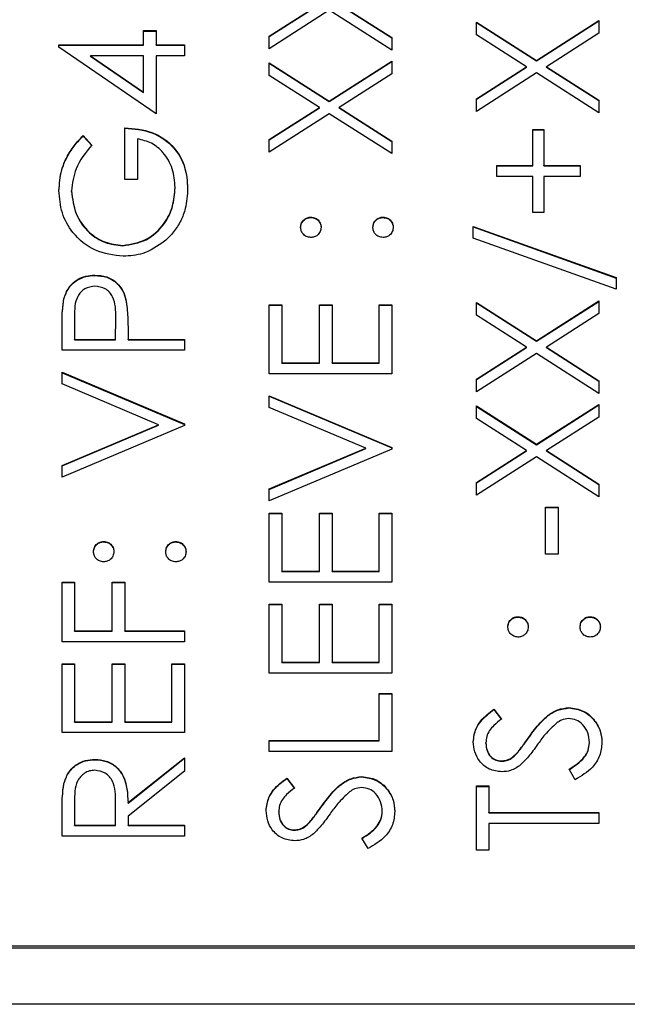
# Model space of a CAD drawing. Header units: millimetres. Extents: x 408 to 1448, y 79 to 1009.
# Tile 12 of 22: x 790.44 to 796.89, y 519 to 529.47. Entities that reach past the tile are written whole.
import ezdxf

# ---------------------------------------------------------------- set-up
doc = ezdxf.new("R2010")
doc.units = ezdxf.units.MM

msp = doc.modelspace()

# ---------------------------------------------------------------- linework, layer by layer
at = {"color": 7, "linetype": 'Continuous', "lineweight": 25}
for p, q in [((793.089, 529.292), (793.621, 529.632)), ((793.089, 529.288), (793.621, 529.628)), ((793.726, 529.565), (793.089, 529.157)), ((794.389, 529.141), (793.726, 529.565)), ((793.831, 529.632), (794.389, 529.275)), ((793.831, 529.628), (794.389, 529.271)), ((795.926, 529.033), (796.589, 529.457)), ((796.589, 529.457), (796.589, 529.322)), ((791.755, 529.349), (791.889, 529.349)), ((791.755, 529.199), (791.755, 529.349)), ((791.889, 529.349), (791.889, 529.199)), ((795.289, 529.44), (795.926, 529.033)), ((795.289, 529.306), (795.289, 529.44)), ((795.289, 529.436), (795.926, 529.029)), ((795.926, 529.029), (796.589, 529.453)), ((791.755, 529.345), (791.889, 529.345)), ((793.089, 529.157), (793.089, 529.292)), ((794.389, 529.275), (794.389, 529.141)), ((795.821, 528.966), (795.289, 529.306)), ((796.589, 529.322), (796.031, 528.966)), ((790.855, 529.199), (791.755, 529.199)), ((790.855, 529.175), (790.855, 529.199)), ((790.855, 529.195), (791.755, 529.195)), ((791.889, 528.466), (790.855, 529.175)), ((791.755, 529.195), (791.755, 529.199)), ((791.889, 529.199), (792.189, 529.199)), ((791.889, 529.195), (791.889, 529.199)), ((791.889, 529.195), (792.189, 529.195)), ((792.189, 529.199), (792.189, 529.082)), ((791.191, 529.078), (791.191, 529.082)), ((791.191, 529.082), (791.755, 528.695)), ((791.755, 529.082), (791.191, 529.082)), ((791.191, 529.078), (791.755, 528.691)), ((791.755, 528.695), (791.755, 529.082)), ((791.889, 529.082), (791.889, 528.466)), ((792.189, 529.082), (791.889, 529.082)), ((793.089, 529.007), (793.726, 528.6)), ((793.089, 528.873), (793.089, 529.007)), ((793.089, 529.003), (793.726, 528.596)), ((793.726, 528.6), (794.389, 529.024)), ((793.726, 528.596), (794.389, 529.02)), ((794.389, 529.024), (794.389, 528.89)), ((795.289, 528.626), (795.821, 528.966)), ((795.289, 528.622), (795.821, 528.962)), ((795.821, 528.962), (795.821, 528.966)), ((795.926, 529.029), (795.926, 529.033)), ((796.031, 528.966), (796.589, 528.609)), ((796.031, 528.962), (796.031, 528.966)), ((796.031, 528.962), (796.589, 528.605)), ((793.621, 528.533), (793.089, 528.873)), ((794.389, 528.89), (793.831, 528.533)), ((795.926, 528.899), (795.289, 528.491)), ((796.589, 528.475), (795.926, 528.899)), ((791.755, 528.691), (791.755, 528.695)), ((795.289, 528.491), (795.289, 528.626)), ((793.089, 528.193), (793.621, 528.533)), ((793.089, 528.189), (793.621, 528.529)), ((793.621, 528.529), (793.621, 528.533)), ((793.726, 528.596), (793.726, 528.6)), ((793.831, 528.533), (794.389, 528.176)), ((793.831, 528.529), (793.831, 528.533)), ((793.831, 528.529), (794.389, 528.172)), ((796.589, 528.609), (796.589, 528.475)), ((793.726, 528.466), (793.089, 528.058)), ((794.389, 528.042), (793.726, 528.466)), ((791.555, 527.767), (791.555, 528.316)), ((791.111, 528.233), (791.205, 528.133)), ((791.111, 528.229), (791.111, 528.233)), ((791.111, 528.229), (791.205, 528.129)), ((791.689, 528.2), (791.689, 527.767)), ((795.889, 528.3), (796.005, 528.3)), ((795.889, 527.917), (795.889, 528.3)), ((795.889, 528.296), (796.005, 528.296)), ((796.005, 528.3), (796.005, 527.917)), ((793.089, 528.058), (793.089, 528.193)), ((794.389, 528.176), (794.389, 528.042)), ((795.505, 527.917), (795.889, 527.917)), ((795.505, 527.8), (795.505, 527.917)), ((795.505, 527.913), (795.889, 527.913)), ((795.889, 527.913), (795.889, 527.917)), ((796.005, 527.917), (796.389, 527.917)), ((796.005, 527.913), (796.005, 527.917)), ((796.005, 527.913), (796.389, 527.913)), ((796.389, 527.917), (796.389, 527.8)), ((795.889, 527.8), (795.505, 527.8)), ((795.889, 527.417), (795.889, 527.8)), ((796.005, 527.8), (796.005, 527.417)), ((796.389, 527.8), (796.005, 527.8)), ((791.689, 527.767), (791.555, 527.767)), ((792.089, 527.679), (792.089, 527.683)), ((790.989, 527.641), (790.989, 527.646)), ((793.53, 527.363), (793.53, 527.367)), ((794.297, 527.363), (794.297, 527.367)), ((796.005, 527.417), (795.889, 527.417)), ((795.255, 527.267), (796.772, 526.724)), ((795.255, 527.144), (795.255, 527.267)), ((795.255, 527.263), (796.772, 526.72)), ((791.533, 527.063), (791.533, 527.067)), ((796.772, 526.601), (795.255, 527.144)), ((791.237, 526.747), (791.237, 526.751)), ((796.772, 526.724), (796.772, 526.601)), ((790.908, 526.498), (790.908, 526.502)), ((791.567, 526.488), (791.567, 526.492)), ((793.089, 526.435), (793.222, 526.435)), ((793.089, 525.702), (793.089, 526.435)), ((793.089, 526.43), (793.222, 526.43)), ((793.222, 526.435), (793.222, 525.818)), ((793.622, 526.435), (793.755, 526.435)), ((793.622, 525.818), (793.622, 526.435)), ((793.622, 526.43), (793.755, 526.43)), ((793.755, 526.435), (793.755, 525.818)), ((794.255, 526.435), (794.389, 526.435)), ((794.255, 525.818), (794.255, 526.435)), ((794.255, 526.43), (794.389, 526.43)), ((794.389, 526.435), (794.389, 525.702)), ((795.289, 526.46), (795.926, 526.052)), ((795.289, 526.325), (795.289, 526.46)), ((795.289, 526.455), (795.926, 526.048)), ((795.926, 526.052), (796.589, 526.476)), ((795.926, 526.048), (796.589, 526.472)), ((796.589, 526.476), (796.589, 526.342)), ((795.821, 525.985), (795.289, 526.325)), ((796.589, 526.342), (796.031, 525.985)), ((791.022, 526.306), (791.022, 526.068)), ((791.455, 526.068), (791.458, 526.296)), ((791.455, 526.064), (791.458, 526.292)), ((791.458, 526.296), (791.458, 526.301)), ((791.458, 526.292), (791.458, 526.296)), ((790.889, 525.952), (790.889, 526.206)), ((791.589, 526.161), (791.589, 526.068)), ((791.022, 526.068), (791.455, 526.068)), ((791.022, 526.064), (791.022, 526.068)), ((791.022, 526.064), (791.455, 526.064)), ((791.455, 526.064), (791.455, 526.068)), ((791.589, 526.068), (792.189, 526.068)), ((791.589, 526.064), (791.589, 526.068)), ((791.589, 526.064), (792.189, 526.064)), ((792.189, 526.068), (792.189, 525.952)), ((795.926, 526.048), (795.926, 526.052)), ((792.189, 525.952), (790.889, 525.952)), ((795.289, 525.645), (795.821, 525.985)), ((795.289, 525.641), (795.821, 525.981)), ((795.926, 525.918), (795.289, 525.51)), ((795.821, 525.981), (795.821, 525.985)), ((796.589, 525.494), (795.926, 525.918)), ((796.031, 525.985), (796.589, 525.628)), ((796.031, 525.981), (796.031, 525.985)), ((796.031, 525.981), (796.589, 525.624)), ((793.222, 525.818), (793.622, 525.818)), ((793.222, 525.814), (793.222, 525.818)), ((793.222, 525.814), (793.622, 525.814)), ((793.622, 525.814), (793.622, 525.818)), ((793.755, 525.818), (794.255, 525.818)), ((793.755, 525.814), (793.755, 525.818)), ((793.755, 525.814), (794.255, 525.814)), ((794.255, 525.814), (794.255, 525.818)), ((790.889, 525.719), (792.189, 525.169)), ((790.889, 525.594), (790.889, 525.719)), ((790.889, 525.714), (792.189, 525.165)), ((794.389, 525.702), (793.089, 525.702)), ((791.913, 525.161), (790.889, 525.594)), ((795.289, 525.51), (795.289, 525.645)), ((796.589, 525.628), (796.589, 525.494)), ((793.089, 525.469), (794.389, 524.919)), ((793.089, 525.344), (793.089, 525.469)), ((793.089, 525.465), (794.389, 524.915)), ((795.926, 524.953), (796.589, 525.377)), ((795.926, 524.949), (796.589, 525.373)), ((796.589, 525.377), (796.589, 525.243)), ((794.113, 524.911), (793.089, 525.344)), ((795.289, 525.361), (795.926, 524.953)), ((795.289, 525.226), (795.289, 525.361)), ((795.289, 525.356), (795.926, 524.949)), ((792.189, 525.169), (792.189, 525.152)), ((795.821, 524.886), (795.289, 525.226)), ((796.589, 525.243), (796.031, 524.886)), ((790.889, 524.728), (791.913, 525.161)), ((790.889, 524.724), (791.913, 525.157)), ((792.189, 525.152), (790.889, 524.603)), ((791.913, 525.157), (791.913, 525.161)), ((793.089, 524.478), (794.113, 524.911)), ((793.089, 524.474), (794.113, 524.907)), ((794.389, 524.903), (793.089, 524.353)), ((794.113, 524.907), (794.113, 524.911)), ((794.389, 524.919), (794.389, 524.903)), ((795.289, 524.546), (795.821, 524.886)), ((795.289, 524.542), (795.821, 524.882)), ((795.821, 524.882), (795.821, 524.886)), ((795.926, 524.949), (795.926, 524.953)), ((796.031, 524.886), (796.589, 524.529)), ((796.031, 524.882), (796.031, 524.886)), ((796.031, 524.882), (796.589, 524.525)), ((795.926, 524.819), (795.289, 524.411)), ((796.589, 524.395), (795.926, 524.819)), ((790.889, 524.603), (790.889, 524.728)), ((795.289, 524.411), (795.289, 524.546)), ((793.089, 524.353), (793.089, 524.478)), ((796.589, 524.529), (796.589, 524.395)), ((796.022, 524.286), (796.155, 524.286)), ((796.022, 523.787), (796.022, 524.286)), ((796.022, 524.282), (796.155, 524.282)), ((796.155, 524.286), (796.155, 523.787)), ((793.089, 524.22), (793.222, 524.22)), ((793.089, 523.487), (793.089, 524.22)), ((793.089, 524.216), (793.222, 524.216)), ((793.222, 524.22), (793.222, 523.604)), ((793.622, 524.22), (793.755, 524.22)), ((793.622, 523.604), (793.622, 524.22)), ((793.622, 524.216), (793.755, 524.216)), ((793.755, 524.22), (793.755, 523.604)), ((794.255, 524.22), (794.389, 524.22)), ((794.255, 523.604), (794.255, 524.22)), ((794.255, 524.216), (794.389, 524.216)), ((794.389, 524.22), (794.389, 523.487)), ((791.33, 523.916), (791.33, 523.92)), ((792.097, 523.916), (792.097, 523.92)), ((796.155, 523.787), (796.022, 523.787)), ((793.222, 523.604), (793.622, 523.604)), ((793.222, 523.6), (793.222, 523.604)), ((793.222, 523.6), (793.622, 523.6)), ((793.622, 523.6), (793.622, 523.604)), ((793.755, 523.604), (794.255, 523.604)), ((793.755, 523.6), (793.755, 523.604)), ((793.755, 523.6), (794.255, 523.6)), ((794.255, 523.6), (794.255, 523.604)), ((790.889, 523.487), (791.022, 523.487)), ((790.889, 522.854), (790.889, 523.487)), ((790.889, 523.483), (791.022, 523.483)), ((791.022, 523.487), (791.022, 522.971)), ((791.422, 523.487), (791.555, 523.487)), ((791.422, 522.971), (791.422, 523.487)), ((791.422, 523.483), (791.555, 523.483)), ((791.555, 523.487), (791.555, 522.971)), ((794.389, 523.487), (793.089, 523.487)), ((793.089, 523.254), (793.222, 523.254)), ((793.089, 522.521), (793.089, 523.254)), ((793.089, 523.25), (793.222, 523.25)), ((793.222, 523.254), (793.222, 522.638)), ((793.622, 523.254), (793.755, 523.254)), ((793.622, 522.638), (793.622, 523.254)), ((793.622, 523.25), (793.755, 523.25)), ((793.755, 523.254), (793.755, 522.638)), ((794.255, 523.254), (794.389, 523.254)), ((794.255, 522.638), (794.255, 523.254)), ((794.255, 523.25), (794.389, 523.25)), ((794.389, 523.254), (794.389, 522.521)), ((795.73, 523.117), (795.73, 523.121)), ((796.497, 523.117), (796.497, 523.121)), ((791.022, 522.971), (791.422, 522.971)), ((791.022, 522.967), (791.022, 522.971)), ((791.022, 522.967), (791.422, 522.967)), ((791.422, 522.967), (791.422, 522.971)), ((791.555, 522.971), (792.189, 522.971)), ((791.555, 522.967), (791.555, 522.971)), ((791.555, 522.967), (792.189, 522.967)), ((792.189, 522.971), (792.189, 522.854)), ((792.189, 522.854), (790.889, 522.854)), ((790.889, 522.621), (791.022, 522.621)), ((790.889, 521.889), (790.889, 522.621)), ((790.889, 522.617), (791.022, 522.617)), ((791.022, 522.621), (791.022, 522.005)), ((791.422, 522.621), (791.555, 522.621)), ((791.422, 522.005), (791.422, 522.621)), ((791.422, 522.617), (791.555, 522.617)), ((791.555, 522.621), (791.555, 522.005)), ((792.055, 522.621), (792.189, 522.621)), ((792.055, 522.005), (792.055, 522.621)), ((792.055, 522.617), (792.189, 522.617)), ((792.189, 522.621), (792.189, 521.889)), ((793.222, 522.638), (793.622, 522.638)), ((793.222, 522.634), (793.222, 522.638)), ((793.222, 522.634), (793.622, 522.634)), ((793.622, 522.634), (793.622, 522.638)), ((793.755, 522.638), (794.255, 522.638)), ((793.755, 522.634), (793.755, 522.638)), ((793.755, 522.634), (794.255, 522.634)), ((794.255, 522.634), (794.255, 522.638)), ((794.389, 522.521), (793.089, 522.521)), ((794.255, 522.305), (794.389, 522.305)), ((794.255, 521.805), (794.255, 522.305)), ((794.255, 522.301), (794.389, 522.301)), ((794.389, 522.305), (794.389, 521.689)), ((795.475, 522.138), (795.555, 522.033)), ((795.475, 522.134), (795.475, 522.138)), ((795.475, 522.134), (795.555, 522.029)), ((796.27, 522.151), (796.27, 522.155)), ((791.022, 522.005), (791.422, 522.005)), ((791.022, 522.001), (791.022, 522.005)), ((791.022, 522.001), (791.422, 522.001)), ((791.422, 522.001), (791.422, 522.005)), ((791.555, 522.005), (792.055, 522.005)), ((791.555, 522.001), (791.555, 522.005)), ((791.555, 522.001), (792.055, 522.001)), ((792.055, 522.001), (792.055, 522.005)), ((792.189, 521.889), (790.889, 521.889)), ((795.851, 521.845), (795.851, 521.849)), ((793.089, 521.805), (794.255, 521.805)), ((793.089, 521.689), (793.089, 521.805)), ((793.089, 521.801), (794.255, 521.801)), ((794.255, 521.801), (794.255, 521.805)), ((795.389, 521.775), (795.389, 521.779)), ((796.489, 521.78), (796.489, 521.784)), ((791.589, 521.145), (792.189, 521.622)), ((791.589, 521.141), (792.189, 521.618)), ((792.189, 521.622), (792.189, 521.478)), ((794.389, 521.689), (793.089, 521.689)), ((795.721, 521.67), (795.721, 521.674)), ((791.236, 521.601), (791.236, 521.605)), ((795.553, 521.585), (795.553, 521.589)), ((792.189, 521.478), (791.589, 521.001)), ((793.275, 521.406), (793.355, 521.3)), ((793.275, 521.401), (793.275, 521.406)), ((793.275, 521.401), (793.355, 521.296)), ((794.07, 521.418), (794.07, 521.422)), ((796.338, 521.389), (796.272, 521.499)), ((790.906, 521.34), (790.906, 521.344)), ((795.289, 521.322), (795.422, 521.322)), ((795.289, 520.64), (795.289, 521.322)), ((795.289, 521.318), (795.422, 521.318)), ((795.422, 521.322), (795.422, 521.039)), ((791.022, 521.15), (791.022, 520.906)), ((791.455, 520.906), (791.457, 521.144)), ((791.455, 520.902), (791.457, 521.14)), ((791.457, 521.144), (791.457, 521.149)), ((791.457, 521.14), (791.457, 521.144)), ((791.589, 521.141), (791.589, 521.145)), ((793.651, 521.112), (793.651, 521.116)), ((790.889, 520.79), (790.889, 521.049)), ((791.589, 521.001), (791.589, 520.906)), ((793.189, 521.042), (793.189, 521.047)), ((794.289, 521.047), (794.289, 521.051)), ((795.422, 521.039), (796.589, 521.039)), ((795.422, 521.035), (795.422, 521.039)), ((795.422, 521.035), (796.589, 521.035)), ((796.589, 521.039), (796.589, 520.923)), ((791.022, 520.906), (791.455, 520.906)), ((791.022, 520.902), (791.022, 520.906)), ((791.022, 520.902), (791.455, 520.902)), ((791.455, 520.902), (791.455, 520.906)), ((791.589, 520.906), (792.189, 520.906)), ((791.589, 520.902), (791.589, 520.906)), ((791.589, 520.902), (792.189, 520.902)), ((792.189, 520.906), (792.189, 520.79)), ((793.521, 520.938), (793.521, 520.942)), ((796.589, 520.923), (795.422, 520.923)), ((795.422, 520.923), (795.422, 520.64)), ((792.189, 520.79), (790.889, 520.79)), ((793.353, 520.852), (793.353, 520.856)), ((794.138, 520.656), (794.072, 520.766)), ((795.422, 520.64), (795.289, 520.64)), ((787.789, 519.624), (799.789, 519.624)), ((783.789, 519.603), (799.789, 519.603)), ((802.289, 519.002), (781.289, 519.002))]:
    msp.add_line(p, q, dxfattribs=at)
for points, knots in [([(791.555, 528.316), (791.654, 528.308), (791.849, 528.292), (792.081, 528.128), (792.206, 527.904), (792.217, 527.75), (792.222, 527.673)], [0, 0, 0, 0, 0.280351, 0.559367, 0.779371, 1, 1, 1, 1]), ([(791.555, 528.312), (791.654, 528.304), (791.849, 528.288), (792.081, 528.124), (792.206, 527.899), (792.217, 527.746), (792.222, 527.669)], [0, 0, 0, 0, 0.280351, 0.559367, 0.779371, 1, 1, 1, 1]), ([(790.855, 527.649), (790.861, 527.724), (790.87, 527.846), (790.935, 528.005), (791.013, 528.127), (791.078, 528.198), (791.111, 528.233)], [0, 0, 0, 0, 0.339527, 0.559586, 0.779731, 1, 1, 1, 1]), ([(790.855, 527.645), (790.861, 527.72), (790.87, 527.842), (790.935, 528.001), (791.013, 528.123), (791.078, 528.194), (791.111, 528.229)], [0, 0, 0, 0, 0.339527, 0.559586, 0.779731, 1, 1, 1, 1]), ([(792.089, 527.683), (792.084, 527.75), (792.073, 527.884), (791.977, 528.049), (791.843, 528.163), (791.74, 528.187), (791.689, 528.2)], [0, 0, 0, 0, 0.2802537, 0.5599124, 0.7799408, 1, 1, 1, 1]), ([(791.205, 528.133), (791.139, 528.053), (791.021, 527.909), (790.999, 527.726), (790.989, 527.646)], [0, 0, 0, 0, 0.55984, 1, 1, 1, 1]), ([(791.533, 527.067), (791.619, 527.081), (791.791, 527.107), (791.973, 527.28), (792.073, 527.48), (792.083, 527.615), (792.089, 527.683)], [0, 0, 0, 0, 0.2790614, 0.5585842, 0.7792365, 1, 1, 1, 1]), ([(791.533, 527.063), (791.619, 527.077), (791.791, 527.103), (791.973, 527.275), (792.073, 527.476), (792.083, 527.611), (792.089, 527.679)], [0, 0, 0, 0, 0.279061, 0.558584, 0.779236, 1, 1, 1, 1]), ([(791.538, 526.951), (791.436, 526.964), (791.233, 526.989), (791.004, 527.176), (790.875, 527.409), (790.862, 527.569), (790.855, 527.649)], [0, 0, 0, 0, 0.27959, 0.559072, 0.779411, 1, 1, 1, 1]), ([(790.989, 527.646), (790.999, 527.563), (791.019, 527.399), (791.158, 527.207), (791.339, 527.089), (791.468, 527.075), (791.533, 527.067)], [0, 0, 0, 0, 0.2798474, 0.5595549, 0.7798473, 1, 1, 1, 1]), ([(790.989, 527.641), (790.999, 527.559), (791.019, 527.395), (791.158, 527.203), (791.339, 527.085), (791.468, 527.071), (791.533, 527.063)], [0, 0, 0, 0, 0.2798474, 0.5595549, 0.7798473, 1, 1, 1, 1]), ([(792.222, 527.673), (792.218, 527.601), (792.211, 527.482), (792.152, 527.326), (792.078, 527.206), (792.01, 527.142), (791.976, 527.11)], [0, 0, 0, 0, 0.339789, 0.559872, 0.779908, 1, 1, 1, 1]), ([(793.422, 527.259), (793.424, 527.275), (793.428, 527.307), (793.457, 527.342), (793.493, 527.364), (793.518, 527.366), (793.53, 527.367)], [0, 0, 0, 0, 0.279602, 0.559212, 0.779475, 1, 1, 1, 1]), ([(793.422, 527.255), (793.424, 527.271), (793.428, 527.303), (793.457, 527.338), (793.493, 527.36), (793.518, 527.362), (793.53, 527.363)], [0, 0, 0, 0, 0.279602, 0.559212, 0.779475, 1, 1, 1, 1]), ([(793.53, 527.367), (793.546, 527.365), (793.579, 527.362), (793.614, 527.332), (793.636, 527.297), (793.638, 527.271), (793.639, 527.259)], [0, 0, 0, 0, 0.279517, 0.559326, 0.779544, 1, 1, 1, 1]), ([(793.53, 527.363), (793.546, 527.361), (793.579, 527.358), (793.614, 527.328), (793.636, 527.292), (793.638, 527.267), (793.639, 527.255)], [0, 0, 0, 0, 0.279517, 0.559326, 0.779544, 1, 1, 1, 1]), ([(794.189, 527.259), (794.191, 527.275), (794.194, 527.307), (794.224, 527.342), (794.259, 527.364), (794.284, 527.366), (794.297, 527.367)], [0, 0, 0, 0, 0.2796016, 0.559212, 0.7794752, 1, 1, 1, 1]), ([(794.189, 527.255), (794.191, 527.271), (794.194, 527.303), (794.224, 527.338), (794.259, 527.36), (794.284, 527.362), (794.297, 527.363)], [0, 0, 0, 0, 0.279602, 0.559212, 0.779475, 1, 1, 1, 1]), ([(794.297, 527.367), (794.313, 527.365), (794.345, 527.361), (794.38, 527.332), (794.402, 527.297), (794.404, 527.271), (794.405, 527.259)], [0, 0, 0, 0, 0.279469, 0.559358, 0.779674, 1, 1, 1, 1]), ([(794.297, 527.363), (794.313, 527.361), (794.345, 527.357), (794.38, 527.328), (794.402, 527.292), (794.404, 527.267), (794.405, 527.255)], [0, 0, 0, 0, 0.279469, 0.559358, 0.779674, 1, 1, 1, 1]), ([(793.53, 527.151), (793.514, 527.153), (793.483, 527.157), (793.447, 527.186), (793.426, 527.221), (793.423, 527.246), (793.422, 527.259)], [0, 0, 0, 0, 0.279585, 0.559454, 0.779697, 1, 1, 1, 1]), ([(793.639, 527.259), (793.637, 527.243), (793.633, 527.211), (793.604, 527.176), (793.568, 527.154), (793.543, 527.152), (793.53, 527.151)], [0, 0, 0, 0, 0.279647, 0.559299, 0.779615, 1, 1, 1, 1]), ([(794.297, 527.151), (794.281, 527.153), (794.249, 527.156), (794.214, 527.186), (794.192, 527.221), (794.19, 527.246), (794.189, 527.259)], [0, 0, 0, 0, 0.279576, 0.559284, 0.779552, 1, 1, 1, 1]), ([(794.405, 527.259), (794.403, 527.243), (794.4, 527.211), (794.37, 527.176), (794.335, 527.154), (794.31, 527.152), (794.297, 527.151)], [0, 0, 0, 0, 0.279581, 0.559143, 0.779575, 1, 1, 1, 1]), ([(791.976, 527.11), (791.902, 527.059), (791.769, 526.967), (791.609, 526.956), (791.538, 526.951)], [0, 0, 0, 0, 0.559317, 1, 1, 1, 1]), ([(790.908, 526.502), (790.923, 526.542), (790.951, 526.621), (791.039, 526.702), (791.139, 526.745), (791.205, 526.749), (791.237, 526.751)], [0, 0, 0, 0, 0.2797054, 0.5593809, 0.7795086, 1, 1, 1, 1]), ([(790.908, 526.498), (790.923, 526.538), (790.951, 526.616), (791.039, 526.698), (791.139, 526.741), (791.205, 526.745), (791.237, 526.747)], [0, 0, 0, 0, 0.279705, 0.559381, 0.779509, 1, 1, 1, 1]), ([(791.237, 526.751), (791.28, 526.748), (791.366, 526.742), (791.47, 526.677), (791.538, 526.588), (791.557, 526.524), (791.567, 526.492)], [0, 0, 0, 0, 0.2800989, 0.5593238, 0.7794579, 1, 1, 1, 1]), ([(791.237, 526.747), (791.28, 526.744), (791.366, 526.738), (791.47, 526.672), (791.538, 526.584), (791.557, 526.52), (791.567, 526.488)], [0, 0, 0, 0, 0.2800989, 0.5593238, 0.7794579, 1, 1, 1, 1]), ([(791.238, 526.634), (791.201, 526.629), (791.145, 526.62), (791.086, 526.572), (791.02, 526.48), (791.021, 526.383), (791.022, 526.306)], [0, 0, 0, 0, 0.248969, 0.374729, 0.500383, 1, 1, 1, 1]), ([(791.458, 526.296), (791.459, 526.375), (791.459, 526.474), (791.394, 526.57), (791.334, 526.62), (791.276, 526.629), (791.238, 526.634)], [0, 0, 0, 0, 0.499721, 0.62535, 0.751083, 1, 1, 1, 1]), ([(790.889, 526.206), (790.889, 526.262), (790.888, 526.361), (790.902, 526.459), (790.908, 526.502)], [0, 0, 0, 0, 0.560314, 1, 1, 1, 1]), ([(790.889, 526.202), (790.889, 526.258), (790.888, 526.357), (790.902, 526.455), (790.908, 526.498)], [0, 0, 0, 0, 0.560314, 1, 1, 1, 1]), ([(791.567, 526.492), (791.575, 526.43), (791.589, 526.321), (791.589, 526.21), (791.589, 526.161)], [0, 0, 0, 0, 0.559694, 1, 1, 1, 1]), ([(791.567, 526.488), (791.575, 526.426), (791.589, 526.316), (791.589, 526.206), (791.589, 526.157)], [0, 0, 0, 0, 0.559694, 1, 1, 1, 1]), ([(791.222, 523.812), (791.224, 523.828), (791.228, 523.86), (791.257, 523.895), (791.293, 523.917), (791.318, 523.919), (791.33, 523.92)], [0, 0, 0, 0, 0.279602, 0.559212, 0.779475, 1, 1, 1, 1]), ([(791.222, 523.808), (791.224, 523.824), (791.228, 523.856), (791.257, 523.891), (791.293, 523.913), (791.318, 523.915), (791.33, 523.916)], [0, 0, 0, 0, 0.279602, 0.559212, 0.779475, 1, 1, 1, 1]), ([(791.33, 523.92), (791.346, 523.918), (791.379, 523.915), (791.414, 523.885), (791.436, 523.85), (791.438, 523.824), (791.439, 523.812)], [0, 0, 0, 0, 0.279517, 0.559326, 0.779544, 1, 1, 1, 1]), ([(791.33, 523.916), (791.346, 523.914), (791.379, 523.911), (791.414, 523.881), (791.436, 523.845), (791.438, 523.82), (791.439, 523.808)], [0, 0, 0, 0, 0.279517, 0.559326, 0.779544, 1, 1, 1, 1]), ([(791.989, 523.812), (791.991, 523.828), (791.994, 523.86), (792.024, 523.895), (792.059, 523.917), (792.084, 523.919), (792.097, 523.92)], [0, 0, 0, 0, 0.279602, 0.559212, 0.779475, 1, 1, 1, 1]), ([(791.989, 523.808), (791.991, 523.824), (791.994, 523.856), (792.024, 523.891), (792.059, 523.913), (792.084, 523.915), (792.097, 523.916)], [0, 0, 0, 0, 0.279602, 0.559212, 0.779475, 1, 1, 1, 1]), ([(792.097, 523.92), (792.113, 523.918), (792.145, 523.914), (792.18, 523.885), (792.202, 523.849), (792.204, 523.824), (792.205, 523.812)], [0, 0, 0, 0, 0.279469, 0.559358, 0.779674, 1, 1, 1, 1]), ([(792.097, 523.916), (792.113, 523.914), (792.145, 523.91), (792.18, 523.881), (792.202, 523.845), (792.204, 523.82), (792.205, 523.808)], [0, 0, 0, 0, 0.279469, 0.559358, 0.779674, 1, 1, 1, 1]), ([(791.33, 523.704), (791.314, 523.706), (791.283, 523.71), (791.247, 523.739), (791.226, 523.774), (791.223, 523.799), (791.222, 523.812)], [0, 0, 0, 0, 0.2795852, 0.5594544, 0.7796968, 1, 1, 1, 1]), ([(791.439, 523.812), (791.437, 523.796), (791.433, 523.764), (791.404, 523.729), (791.368, 523.707), (791.343, 523.705), (791.33, 523.704)], [0, 0, 0, 0, 0.279647, 0.559299, 0.779615, 1, 1, 1, 1]), ([(792.097, 523.704), (792.081, 523.706), (792.049, 523.709), (792.014, 523.739), (791.992, 523.774), (791.99, 523.799), (791.989, 523.812)], [0, 0, 0, 0, 0.2795762, 0.5592837, 0.7795524, 1, 1, 1, 1]), ([(792.205, 523.812), (792.203, 523.796), (792.2, 523.764), (792.17, 523.729), (792.135, 523.707), (792.11, 523.705), (792.097, 523.704)], [0, 0, 0, 0, 0.279581, 0.559143, 0.779575, 1, 1, 1, 1]), ([(795.622, 523.013), (795.624, 523.029), (795.628, 523.061), (795.657, 523.096), (795.693, 523.118), (795.718, 523.12), (795.73, 523.121)], [0, 0, 0, 0, 0.279602, 0.559212, 0.779475, 1, 1, 1, 1]), ([(795.622, 523.008), (795.624, 523.024), (795.628, 523.056), (795.657, 523.091), (795.693, 523.114), (795.718, 523.116), (795.73, 523.117)], [0, 0, 0, 0, 0.279602, 0.559212, 0.779475, 1, 1, 1, 1]), ([(795.73, 523.121), (795.746, 523.119), (795.779, 523.115), (795.814, 523.086), (795.836, 523.05), (795.838, 523.025), (795.839, 523.013)], [0, 0, 0, 0, 0.279517, 0.559326, 0.779544, 1, 1, 1, 1]), ([(795.73, 523.117), (795.746, 523.115), (795.779, 523.111), (795.814, 523.082), (795.836, 523.046), (795.838, 523.021), (795.839, 523.008)], [0, 0, 0, 0, 0.279517, 0.559326, 0.779544, 1, 1, 1, 1]), ([(796.389, 523.013), (796.391, 523.029), (796.394, 523.061), (796.424, 523.096), (796.459, 523.118), (796.484, 523.12), (796.497, 523.121)], [0, 0, 0, 0, 0.279602, 0.559212, 0.779475, 1, 1, 1, 1]), ([(796.389, 523.008), (796.391, 523.024), (796.394, 523.056), (796.424, 523.091), (796.459, 523.114), (796.484, 523.116), (796.497, 523.117)], [0, 0, 0, 0, 0.279602, 0.559212, 0.779475, 1, 1, 1, 1]), ([(796.497, 523.121), (796.513, 523.119), (796.545, 523.115), (796.58, 523.086), (796.602, 523.05), (796.604, 523.025), (796.605, 523.013)], [0, 0, 0, 0, 0.279469, 0.559358, 0.779674, 1, 1, 1, 1]), ([(796.497, 523.117), (796.513, 523.115), (796.545, 523.111), (796.58, 523.081), (796.602, 523.046), (796.604, 523.021), (796.605, 523.008)], [0, 0, 0, 0, 0.279469, 0.559358, 0.779674, 1, 1, 1, 1]), ([(795.73, 522.904), (795.714, 522.906), (795.683, 522.91), (795.647, 522.94), (795.626, 522.975), (795.623, 523), (795.622, 523.013)], [0, 0, 0, 0, 0.279585, 0.559454, 0.779697, 1, 1, 1, 1]), ([(795.839, 523.013), (795.837, 522.997), (795.833, 522.965), (795.804, 522.929), (795.768, 522.908), (795.743, 522.905), (795.73, 522.904)], [0, 0, 0, 0, 0.279647, 0.559299, 0.779615, 1, 1, 1, 1]), ([(796.497, 522.904), (796.481, 522.906), (796.449, 522.91), (796.414, 522.939), (796.392, 522.975), (796.39, 523), (796.389, 523.013)], [0, 0, 0, 0, 0.279576, 0.559284, 0.779552, 1, 1, 1, 1]), ([(796.605, 523.013), (796.603, 522.997), (796.6, 522.965), (796.57, 522.93), (796.535, 522.908), (796.51, 522.906), (796.497, 522.904)], [0, 0, 0, 0, 0.279581, 0.559143, 0.779575, 1, 1, 1, 1]), ([(795.255, 521.792), (795.261, 521.841), (795.271, 521.921), (795.333, 522.016), (795.4, 522.082), (795.45, 522.119), (795.475, 522.138)], [0, 0, 0, 0, 0.338729, 0.558835, 0.779344, 1, 1, 1, 1]), ([(795.255, 521.788), (795.261, 521.837), (795.271, 521.917), (795.333, 522.011), (795.4, 522.077), (795.45, 522.115), (795.475, 522.134)], [0, 0, 0, 0, 0.338729, 0.558835, 0.779344, 1, 1, 1, 1]), ([(795.851, 521.849), (795.887, 521.898), (795.948, 521.979), (796.048, 522.077), (796.152, 522.14), (796.231, 522.15), (796.27, 522.155)], [0, 0, 0, 0, 0.340499, 0.560704, 0.780578, 1, 1, 1, 1]), ([(795.851, 521.845), (795.887, 521.894), (795.948, 521.975), (796.048, 522.073), (796.152, 522.136), (796.231, 522.146), (796.27, 522.151)], [0, 0, 0, 0, 0.340499, 0.560704, 0.780578, 1, 1, 1, 1]), ([(796.27, 522.155), (796.323, 522.148), (796.43, 522.133), (796.543, 522.029), (796.612, 521.909), (796.619, 521.826), (796.622, 521.784)], [0, 0, 0, 0, 0.279183, 0.559085, 0.779446, 1, 1, 1, 1]), ([(796.27, 522.151), (796.323, 522.144), (796.43, 522.129), (796.543, 522.025), (796.612, 521.905), (796.619, 521.822), (796.622, 521.78)], [0, 0, 0, 0, 0.279183, 0.559085, 0.779446, 1, 1, 1, 1]), ([(795.555, 522.033), (795.527, 522.011), (795.481, 521.974), (795.426, 521.913), (795.394, 521.849), (795.391, 521.803), (795.389, 521.779)], [0, 0, 0, 0, 0.340409, 0.560482, 0.78018, 1, 1, 1, 1]), ([(796.268, 522.038), (796.243, 522.035), (796.196, 522.03), (796.158, 522.003), (796.141, 521.992)], [0, 0, 0, 0, 0.55899, 1, 1, 1, 1]), ([(796.489, 521.784), (796.485, 521.819), (796.478, 521.889), (796.426, 521.974), (796.351, 522.028), (796.296, 522.035), (796.268, 522.038)], [0, 0, 0, 0, 0.280276, 0.560148, 0.780153, 1, 1, 1, 1]), ([(796.141, 521.992), (796.098, 521.952), (796.021, 521.88), (795.96, 521.795), (795.934, 521.758)], [0, 0, 0, 0, 0.559496, 1, 1, 1, 1]), ([(795.721, 521.674), (795.746, 521.706), (795.791, 521.764), (795.832, 521.823), (795.851, 521.849)], [0, 0, 0, 0, 0.5599058, 1, 1, 1, 1]), ([(795.721, 521.67), (795.746, 521.702), (795.791, 521.76), (795.832, 521.819), (795.851, 521.845)], [0, 0, 0, 0, 0.5599058, 1, 1, 1, 1]), ([(795.559, 521.472), (795.513, 521.478), (795.42, 521.489), (795.32, 521.578), (795.265, 521.684), (795.259, 521.756), (795.255, 521.792)], [0, 0, 0, 0, 0.279553, 0.558798, 0.779378, 1, 1, 1, 1]), ([(795.389, 521.779), (795.391, 521.753), (795.395, 521.7), (795.435, 521.637), (795.491, 521.595), (795.533, 521.591), (795.553, 521.589)], [0, 0, 0, 0, 0.2802743, 0.5599314, 0.7799201, 1, 1, 1, 1]), ([(795.389, 521.775), (795.391, 521.749), (795.395, 521.696), (795.435, 521.633), (795.491, 521.591), (795.533, 521.587), (795.553, 521.585)], [0, 0, 0, 0, 0.2802743, 0.5599314, 0.7799201, 1, 1, 1, 1]), ([(795.934, 521.758), (795.904, 521.715), (795.85, 521.64), (795.785, 521.574), (795.757, 521.545)], [0, 0, 0, 0, 0.560413, 1, 1, 1, 1]), ([(796.272, 521.499), (796.331, 521.537), (796.414, 521.591), (796.48, 521.701), (796.486, 521.756), (796.489, 521.784)], [0, 0, 0, 0, 0.559321, 0.779782, 1, 1, 1, 1]), ([(796.272, 521.495), (796.331, 521.533), (796.414, 521.587), (796.48, 521.697), (796.486, 521.752), (796.489, 521.78)], [0, 0, 0, 0, 0.559321, 0.779782, 1, 1, 1, 1]), ([(796.622, 521.784), (796.617, 521.736), (796.608, 521.64), (796.51, 521.492), (796.403, 521.428), (796.338, 521.389)], [0, 0, 0, 0, 0.27988, 0.559666, 1, 1, 1, 1]), ([(795.553, 521.589), (795.571, 521.59), (795.608, 521.593), (795.668, 521.622), (795.701, 521.654), (795.721, 521.674)], [0, 0, 0, 0, 0.279946, 0.559774, 1, 1, 1, 1]), ([(795.553, 521.585), (795.571, 521.586), (795.608, 521.589), (795.668, 521.617), (795.701, 521.65), (795.721, 521.67)], [0, 0, 0, 0, 0.279946, 0.559774, 1, 1, 1, 1]), ([(790.906, 521.344), (790.92, 521.384), (790.947, 521.466), (791.035, 521.552), (791.136, 521.599), (791.203, 521.603), (791.236, 521.605)], [0, 0, 0, 0, 0.2797971, 0.5594998, 0.7796265, 1, 1, 1, 1]), ([(790.906, 521.34), (790.92, 521.38), (790.947, 521.462), (791.035, 521.548), (791.136, 521.595), (791.203, 521.599), (791.236, 521.601)], [0, 0, 0, 0, 0.279797, 0.5595, 0.779626, 1, 1, 1, 1]), ([(791.236, 521.605), (791.278, 521.602), (791.36, 521.595), (791.469, 521.531), (791.578, 521.385), (791.584, 521.244), (791.589, 521.145)], [0, 0, 0, 0, 0.18712, 0.373979, 0.560911, 1, 1, 1, 1]), ([(791.236, 521.601), (791.278, 521.598), (791.36, 521.591), (791.469, 521.527), (791.578, 521.38), (791.584, 521.24), (791.589, 521.141)], [0, 0, 0, 0, 0.18712, 0.373979, 0.560911, 1, 1, 1, 1]), ([(795.757, 521.545), (795.723, 521.522), (795.663, 521.481), (795.591, 521.475), (795.559, 521.472)], [0, 0, 0, 0, 0.5598405, 1, 1, 1, 1]), ([(791.236, 521.489), (791.217, 521.488), (791.179, 521.485), (791.127, 521.459), (791.083, 521.422), (791.02, 521.326), (791.021, 521.228), (791.022, 521.15)], [0, 0, 0, 0, 0.1253074, 0.250617, 0.3759543, 0.5012806, 1, 1, 1, 1]), ([(791.457, 521.144), (791.457, 521.224), (791.457, 521.324), (791.393, 521.422), (791.333, 521.474), (791.275, 521.483), (791.236, 521.489)], [0, 0, 0, 0, 0.499827, 0.625498, 0.751208, 1, 1, 1, 1]), ([(793.055, 521.06), (793.061, 521.108), (793.071, 521.188), (793.133, 521.283), (793.2, 521.349), (793.25, 521.387), (793.275, 521.406)], [0, 0, 0, 0, 0.3387292, 0.5588354, 0.7793438, 1, 1, 1, 1]), ([(793.055, 521.055), (793.061, 521.104), (793.071, 521.184), (793.133, 521.279), (793.2, 521.345), (793.25, 521.383), (793.275, 521.401)], [0, 0, 0, 0, 0.338729, 0.558835, 0.779344, 1, 1, 1, 1]), ([(793.651, 521.116), (793.687, 521.165), (793.748, 521.246), (793.848, 521.344), (793.952, 521.408), (794.031, 521.417), (794.07, 521.422)], [0, 0, 0, 0, 0.340499, 0.560704, 0.780578, 1, 1, 1, 1]), ([(793.651, 521.112), (793.687, 521.161), (793.748, 521.242), (793.848, 521.34), (793.952, 521.404), (794.031, 521.413), (794.07, 521.418)], [0, 0, 0, 0, 0.340499, 0.560704, 0.780578, 1, 1, 1, 1]), ([(794.07, 521.422), (794.123, 521.415), (794.23, 521.401), (794.343, 521.297), (794.412, 521.177), (794.419, 521.093), (794.422, 521.051)], [0, 0, 0, 0, 0.279183, 0.559085, 0.779446, 1, 1, 1, 1]), ([(794.07, 521.418), (794.123, 521.411), (794.23, 521.396), (794.343, 521.293), (794.412, 521.173), (794.419, 521.089), (794.422, 521.047)], [0, 0, 0, 0, 0.279183, 0.559085, 0.779446, 1, 1, 1, 1]), ([(790.889, 521.049), (790.889, 521.105), (790.888, 521.203), (790.901, 521.301), (790.906, 521.344)], [0, 0, 0, 0, 0.56024, 1, 1, 1, 1]), ([(790.889, 521.045), (790.889, 521.1), (790.888, 521.199), (790.901, 521.297), (790.906, 521.34)], [0, 0, 0, 0, 0.56024, 1, 1, 1, 1]), ([(793.355, 521.3), (793.327, 521.278), (793.281, 521.241), (793.226, 521.18), (793.194, 521.116), (793.191, 521.07), (793.189, 521.047)], [0, 0, 0, 0, 0.340409, 0.560482, 0.78018, 1, 1, 1, 1]), ([(794.068, 521.306), (794.043, 521.303), (793.996, 521.297), (793.958, 521.271), (793.941, 521.259)], [0, 0, 0, 0, 0.5589902, 1, 1, 1, 1]), ([(794.289, 521.051), (794.285, 521.086), (794.278, 521.156), (794.226, 521.241), (794.151, 521.295), (794.096, 521.302), (794.068, 521.306)], [0, 0, 0, 0, 0.280276, 0.560148, 0.780153, 1, 1, 1, 1]), ([(793.941, 521.259), (793.898, 521.219), (793.821, 521.148), (793.76, 521.062), (793.734, 521.025)], [0, 0, 0, 0, 0.559496, 1, 1, 1, 1]), ([(793.521, 520.942), (793.546, 520.974), (793.591, 521.031), (793.632, 521.09), (793.651, 521.116)], [0, 0, 0, 0, 0.559906, 1, 1, 1, 1]), ([(793.521, 520.938), (793.546, 520.97), (793.591, 521.027), (793.632, 521.086), (793.651, 521.112)], [0, 0, 0, 0, 0.5599058, 1, 1, 1, 1]), ([(793.359, 520.74), (793.313, 520.745), (793.22, 520.756), (793.12, 520.845), (793.065, 520.951), (793.059, 521.023), (793.055, 521.06)], [0, 0, 0, 0, 0.279553, 0.558798, 0.779378, 1, 1, 1, 1]), ([(793.189, 521.047), (793.191, 521.02), (793.195, 520.968), (793.235, 520.904), (793.291, 520.862), (793.333, 520.858), (793.353, 520.856)], [0, 0, 0, 0, 0.280274, 0.559931, 0.77992, 1, 1, 1, 1]), ([(793.189, 521.042), (793.191, 521.016), (793.195, 520.963), (793.235, 520.9), (793.291, 520.858), (793.333, 520.854), (793.353, 520.852)], [0, 0, 0, 0, 0.280274, 0.559931, 0.77992, 1, 1, 1, 1]), ([(793.734, 521.025), (793.704, 520.983), (793.65, 520.907), (793.585, 520.841), (793.557, 520.812)], [0, 0, 0, 0, 0.560413, 1, 1, 1, 1]), ([(794.072, 520.766), (794.131, 520.805), (794.214, 520.859), (794.28, 520.969), (794.286, 521.024), (794.289, 521.051)], [0, 0, 0, 0, 0.5593206, 0.7797817, 1, 1, 1, 1]), ([(794.072, 520.762), (794.131, 520.801), (794.214, 520.854), (794.28, 520.964), (794.286, 521.02), (794.289, 521.047)], [0, 0, 0, 0, 0.5593206, 0.7797817, 1, 1, 1, 1]), ([(794.422, 521.051), (794.417, 521.003), (794.408, 520.907), (794.31, 520.759), (794.203, 520.695), (794.138, 520.656)], [0, 0, 0, 0, 0.27988, 0.559666, 1, 1, 1, 1]), ([(793.353, 520.856), (793.371, 520.858), (793.408, 520.861), (793.468, 520.889), (793.501, 520.922), (793.521, 520.942)], [0, 0, 0, 0, 0.279946, 0.559774, 1, 1, 1, 1]), ([(793.353, 520.852), (793.371, 520.853), (793.408, 520.857), (793.468, 520.885), (793.501, 520.917), (793.521, 520.938)], [0, 0, 0, 0, 0.279946, 0.559774, 1, 1, 1, 1]), ([(793.557, 520.812), (793.523, 520.789), (793.463, 520.748), (793.391, 520.742), (793.359, 520.74)], [0, 0, 0, 0, 0.5598405, 1, 1, 1, 1])]:
    msp.add_open_spline(points, degree=3, knots=knots, dxfattribs=at)

doc.saveas('drawing.dxf')
